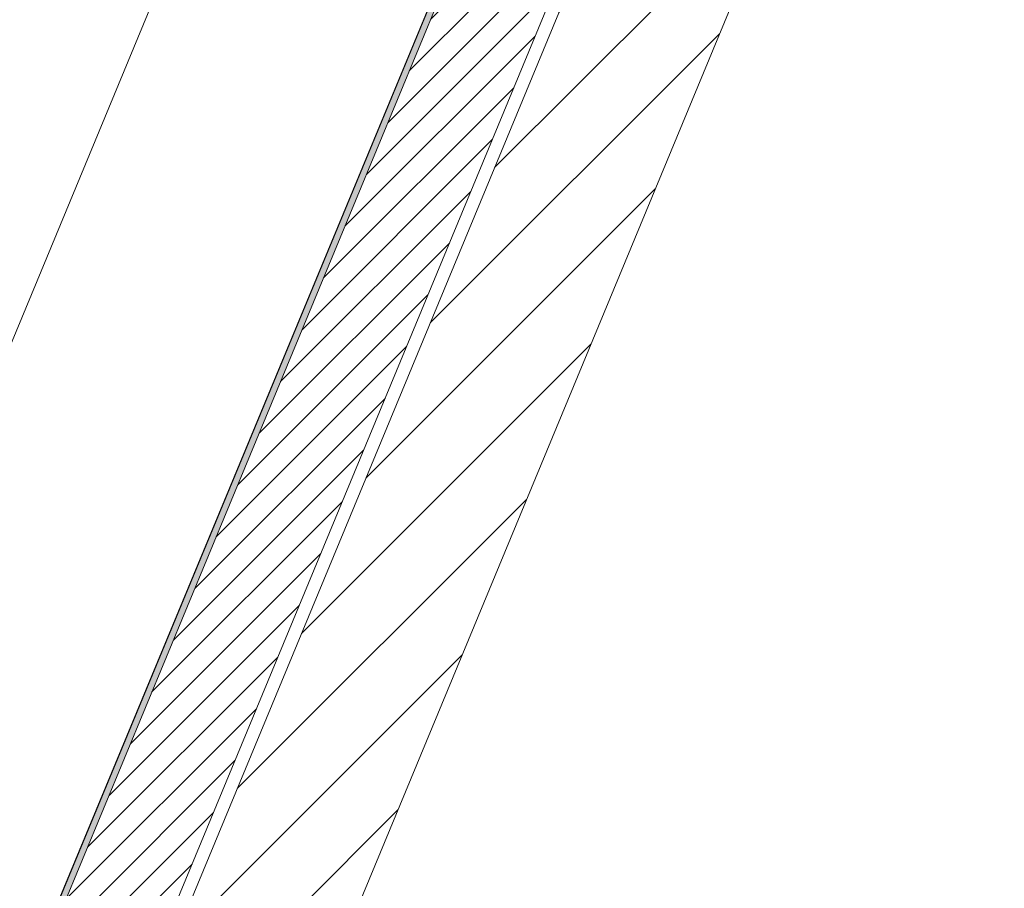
# Model space of a CAD drawing. Header units: metres. Extents: x -79 to 740, y -195 to 69.
# Tile 74 of 200: x 8.58 to 10.87, y 5.24 to 7.27. Entities that reach past the tile are written whole.
import ezdxf

# ---------------------------------------------------------------- set-up
doc = ezdxf.new("R2010")
doc.units = ezdxf.units.M
doc.header["$MEASUREMENT"] = 0
for name, color, linetype in [('10 Wand außen', 7, 'Continuous'), ('90 Allgemein Hinweise', 7, 'Continuous'), ('Neubau_10 Wand außen', 7, 'Continuous'), ('Neubau_50 Möblierung', 7, 'Continuous')]:
    doc.layers.add(name, color=color, linetype=linetype)
doc.linetypes.add('Wolke', pattern='A,0,[3,995_ARC_240 MEN_GR_EG_2607011.Shx,S=0.015817,R=0,X=-0.000255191,Y=0.048578],-1.9835,0', length=1.9835)

msp = doc.modelspace()

# ---------------------------------------------------------------- hatches: boundary and pattern name
at = {"layer": '10 Wand außen', "linetype": 'Continuous', "lineweight": 18, "true_color": 0x1f1f1f}
h = msp.add_hatch(dxfattribs=at)
h.set_pattern_fill('Mauerziegel_HLz_4_0001', color=250, style=0, pattern_type=2)
h.set_pattern_definition([(45, (0, 0), (-0.106066, 0.106066), [])])
h.paths.add_polyline_path([(8.9193, 5.0816), (9.2566, 4.9419), (11.7024, 10.8468), (11.3652, 10.9865)])
at = {"layer": 'Neubau_10 Wand außen', "linetype": 'Continuous', "lineweight": 0, "true_color": 0x000000}
h = msp.add_hatch(dxfattribs=at)
h.set_pattern_fill('Hochlochziegel_0001', color=18, style=0, pattern_type=2)
h.set_pattern_definition([(45, (0, 0), (-0.03535534, 0.03535534), [])])
h.paths.add_polyline_path([(12.5665, 14.0019), (12.223, 13.7628), (8.6699, 5.1849), (8.8916, 5.0931), (12.5818, 14.0019)])
h = msp.add_hatch(dxfattribs=at)
h.set_pattern_fill('Gips_0001', color=18, style=0, pattern_type=2)
h.set_pattern_definition([(45, (0, 0), (-0.01767767, 0.01767767), [0, -0.025])])
h.paths.add_polyline_path([(12.2002, 13.7469), (8.656, 5.1906), (8.6699, 5.1849), (12.2164, 13.7469)])

# ---------------------------------------------------------------- linework, layer by layer
at = {"layer": '10 Wand außen', "color": 7, "linetype": 'Continuous', "lineweight": 9, "flags": 128}
for points in [[(11.3652, 10.9865), (8.9193, 5.0816)], [(9.2566, 4.9419), (11.7024, 10.8468)]]:
    msp.add_lwpolyline(points, dxfattribs=at)
at = {"layer": '90 Allgemein Hinweise', "color": 6, "linetype": 'Wolke', "lineweight": 18}
msp.add_ellipse((7.6771, 8.0429), major_axis=(1.5358, 3.618), ratio=0.144229, dxfattribs=at)
at = {"layer": 'Neubau_10 Wand außen', "color": 7, "linetype": 'Continuous', "lineweight": 13}
msp.add_line((12.2164, 13.7469), (8.6699, 5.1849), dxfattribs=at)
at = {"layer": 'Neubau_10 Wand außen', "color": 7, "linetype": 'Continuous', "lineweight": 13, "flags": 128}
for points in [[(8.8916, 5.0931), (12.5818, 14.0019)], [(12.2002, 13.7469), (8.656, 5.1906)]]:
    msp.add_lwpolyline(points, dxfattribs=at)
at = {"layer": 'Neubau_50 Möblierung', "color": 7, "linetype": 'Continuous', "lineweight": 9, "flags": 128}
msp.add_lwpolyline([(12.2002, 13.7469), (8.1741, 4.0272), (7.6198, 4.2568), (11.5507, 13.7469)], close=True, dxfattribs=at)

doc.saveas('drawing.dxf')
